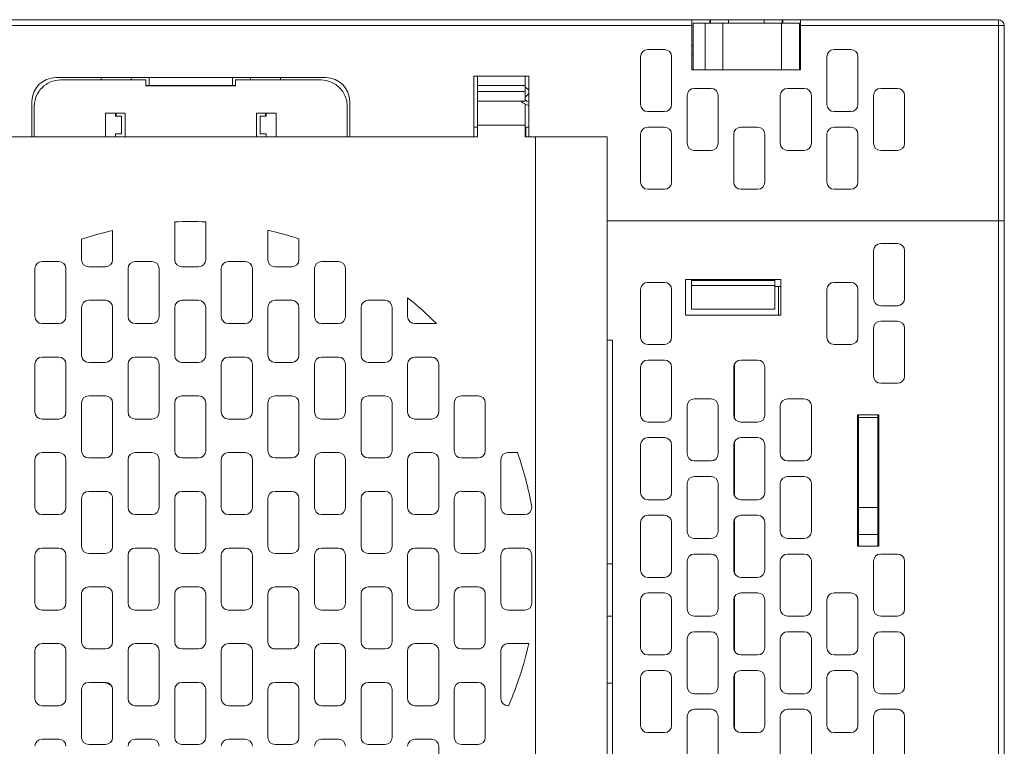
# Model space of a CAD drawing. Extents: x 0 to 866, y -1 to 607.
# Tile 6 of 39: x 349 to 431, y 163 to 223. Entities that reach past the tile are written whole.
import ezdxf

# ---------------------------------------------------------------- set-up
doc = ezdxf.new("R2010")
doc.units = 0
doc.header["$LTSCALE"] = 23.1
doc.header["$MEASUREMENT"] = 0
doc.layers.get('0').update_dxf_attribs({"linetype": 'CONTINUOUS'})

msp = doc.modelspace()

# ---------------------------------------------------------------- linework, layer by layer
at = {"lineweight": 5}
for p, q in [((295.552, 223.378), (430.852, 223.378)), ((405.202, 219.178), (405.202, 223.378)), ((406.702, 223.378), (406.702, 223.078)), ((406.752, 223.378), (406.752, 223.078)), ((408.252, 223.378), (408.252, 223.078)), ((411.252, 223.078), (411.252, 223.378)), ((412.752, 223.078), (412.752, 223.378)), ((412.802, 223.078), (412.802, 223.378)), ((414.302, 219.178), (414.302, 223.378)), ((430.852, 223.378), (430.852, 146.528)), ((320.302, 222.878), (405.202, 222.878)), ((405.302, 219.178), (405.302, 223.078)), ((414.202, 223.078), (405.302, 223.078)), ((406.302, 219.178), (406.302, 223.078)), ((407.802, 223.078), (407.802, 219.178)), ((412.702, 219.178), (412.702, 223.078)), ((414.202, 223.078), (414.202, 219.178)), ((414.302, 222.878), (431.352, 222.878)), ((431.352, 146.528), (431.352, 222.878)), ((405.302, 221.178), (405.202, 221.178)), ((414.302, 221.178), (414.202, 221.178)), ((400.902, 216.278), (400.902, 220.278)), ((401.502, 220.878), (402.902, 220.878)), ((403.502, 220.278), (403.502, 216.278)), ((405.302, 220.478), (405.202, 220.478)), ((414.302, 220.478), (414.202, 220.478)), ((416.502, 216.278), (416.502, 220.278)), ((417.102, 220.878), (418.502, 220.878)), ((419.102, 220.278), (419.102, 216.278)), ((351.952, 218.528), (374.552, 218.528)), ((355.752, 218.528), (355.752, 218.328)), ((358.252, 218.528), (358.252, 218.328)), ((359.752, 217.878), (359.752, 218.528)), ((366.752, 218.528), (366.752, 217.878)), ((368.252, 218.328), (368.252, 218.528)), ((370.752, 218.328), (370.752, 218.528)), ((386.952, 213.558), (386.952, 218.658)), ((386.952, 218.658), (391.552, 218.658)), ((387.252, 213.558), (387.252, 218.658)), ((391.252, 218.658), (391.252, 216.558)), ((391.552, 218.658), (391.552, 213.558)), ((405.202, 219.178), (414.302, 219.178)), ((352.352, 218.328), (359.497, 218.328)), ((359.497, 218.328), (359.497, 217.828)), ((366.997, 217.878), (359.497, 217.878)), ((359.497, 217.828), (366.997, 217.828)), ((360.452, 217.878), (360.452, 217.828)), ((366.052, 217.878), (366.052, 217.828)), ((366.997, 217.828), (366.997, 218.328)), ((366.997, 218.328), (374.152, 218.328)), ((387.252, 217.858), (391.252, 217.858)), ((391.552, 217.468), (391.252, 217.768)), ((405.402, 217.628), (406.802, 217.628)), ((413.202, 217.628), (414.602, 217.628)), ((421.002, 217.628), (422.402, 217.628)), ((391.252, 217.358), (387.252, 217.358)), ((391.552, 217.187), (391.252, 216.887)), ((404.802, 213.028), (404.802, 217.028)), ((407.402, 217.028), (407.402, 213.028)), ((412.602, 213.028), (412.602, 217.028)), ((415.202, 217.028), (415.202, 213.028)), ((420.402, 213.028), (420.402, 217.028)), ((423.002, 217.028), (423.002, 213.028)), ((349.952, 213.558), (349.952, 216.528)), ((350.152, 213.558), (350.152, 216.128)), ((376.352, 216.128), (376.352, 213.558)), ((376.552, 216.528), (376.552, 213.558)), ((387.252, 216.558), (391.252, 216.558)), ((391.252, 216.3), (391.252, 213.558)), ((356.097, 215.558), (356.097, 213.558)), ((357.747, 215.558), (356.097, 215.558)), ((356.947, 215.558), (356.947, 215.308)), ((356.947, 215.308), (357.447, 215.308)), ((357.002, 215.558), (357.002, 215.308)), ((357.447, 215.308), (357.447, 213.808)), ((357.747, 213.558), (357.747, 215.558)), ((368.747, 215.558), (368.747, 213.558)), ((370.397, 215.558), (368.747, 215.558)), ((369.047, 213.808), (369.047, 215.308)), ((369.047, 215.308), (369.547, 215.308)), ((369.502, 215.308), (369.502, 215.558)), ((369.547, 215.308), (369.547, 215.558)), ((370.397, 213.558), (370.397, 215.558)), ((402.902, 215.678), (401.502, 215.678)), ((418.502, 215.678), (417.102, 215.678)), ((387.252, 214.378), (386.952, 214.378)), ((387.252, 214.558), (391.252, 214.558)), ((391.552, 214.378), (391.252, 214.378)), ((391.279, 214.378), (391.279, 213.558)), ((391.287, 214.378), (391.287, 213.558)), ((402.902, 214.378), (401.502, 214.378)), ((409.302, 214.378), (410.702, 214.378)), ((418.502, 214.378), (417.102, 214.378)), ((339.252, 213.558), (387.252, 213.558)), ((356.947, 213.558), (356.947, 213.808)), ((357.447, 213.808), (356.947, 213.808)), ((369.547, 213.808), (369.047, 213.808)), ((369.547, 213.558), (369.547, 213.808)), ((391.252, 213.558), (398.102, 213.558)), ((392.102, 213.558), (392.102, 145.928)), ((398.102, 145.928), (398.102, 213.558)), ((400.902, 213.778), (400.902, 209.778)), ((403.502, 209.778), (403.502, 213.778)), ((408.702, 209.778), (408.702, 213.778)), ((411.302, 213.778), (411.302, 209.778)), ((416.502, 213.778), (416.502, 209.778)), ((419.102, 209.778), (419.102, 213.778)), ((406.802, 212.428), (405.402, 212.428)), ((414.602, 212.428), (413.202, 212.428)), ((422.402, 212.428), (421.002, 212.428)), ((401.502, 209.178), (402.902, 209.178)), ((410.702, 209.178), (409.302, 209.178)), ((417.102, 209.178), (418.502, 209.178)), ((361.902, 203.278), (361.902, 206.447)), ((364.502, 206.451), (364.502, 203.278)), ((398.102, 206.528), (431.352, 206.528)), ((356.702, 205.729), (356.702, 203.278)), ((369.702, 203.278), (369.702, 205.752)), ((354.102, 203.278), (354.102, 204.997)), ((372.302, 205.03), (372.302, 203.278)), ((422.402, 204.628), (421.002, 204.628)), ((420.402, 204.028), (420.402, 200.028)), ((423.002, 200.028), (423.002, 204.028)), ((350.802, 203.128), (352.202, 203.128)), ((358.602, 203.128), (360.002, 203.128)), ((366.402, 203.128), (367.802, 203.128)), ((374.202, 203.128), (375.602, 203.128)), ((350.202, 198.528), (350.202, 202.528)), ((352.802, 202.528), (352.802, 198.528)), ((356.102, 202.678), (354.702, 202.678)), ((358.002, 198.528), (358.002, 202.528)), ((360.602, 202.528), (360.602, 198.528)), ((363.902, 202.678), (362.502, 202.678)), ((365.802, 198.528), (365.802, 202.528)), ((368.402, 202.528), (368.402, 198.528)), ((371.702, 202.678), (370.302, 202.678)), ((373.602, 198.528), (373.602, 202.528)), ((376.202, 202.528), (376.202, 198.528)), ((402.902, 201.378), (401.502, 201.378)), ((412.652, 201.628), (404.652, 201.628)), ((404.652, 201.628), (404.652, 198.628)), ((405.152, 199.128), (405.152, 201.628)), ((412.152, 201.528), (405.152, 201.528)), ((412.152, 201.128), (405.152, 201.128)), ((412.152, 199.128), (412.152, 201.628)), ((412.652, 198.628), (412.652, 201.628)), ((418.502, 201.378), (417.102, 201.378)), ((400.902, 200.778), (400.902, 196.778)), ((403.502, 196.778), (403.502, 200.778)), ((412.652, 201.034), (412.152, 201.034)), ((412.452, 201.034), (412.452, 198.628)), ((416.502, 200.778), (416.502, 196.778)), ((419.102, 196.778), (419.102, 200.778)), ((354.702, 199.878), (356.102, 199.878)), ((362.502, 199.878), (363.902, 199.878)), ((370.302, 199.878), (371.702, 199.878)), ((378.102, 199.878), (379.502, 199.878)), ((381.402, 198.528), (381.402, 200.096)), ((354.102, 195.278), (354.102, 199.278)), ((356.702, 199.278), (356.702, 195.278)), ((361.902, 195.278), (361.902, 199.278)), ((364.502, 199.278), (364.502, 195.278)), ((369.702, 195.278), (369.702, 199.278)), ((372.302, 199.278), (372.302, 195.278)), ((377.502, 195.278), (377.502, 199.278)), ((380.102, 199.278), (380.102, 195.278)), ((412.152, 199.128), (405.152, 199.128)), ((421.002, 199.428), (422.402, 199.428)), ((352.202, 197.928), (350.802, 197.928)), ((360.002, 197.928), (358.602, 197.928)), ((367.802, 197.928), (366.402, 197.928)), ((375.602, 197.928), (374.202, 197.928)), ((383.814, 197.928), (382.002, 197.928)), ((404.652, 198.628), (412.652, 198.628)), ((422.402, 198.128), (421.002, 198.128)), ((420.402, 197.528), (420.402, 193.528)), ((423.002, 193.528), (423.002, 197.528)), ((398.552, 196.528), (398.102, 196.528)), ((398.552, 145.478), (398.552, 196.528)), ((401.502, 196.178), (402.902, 196.178)), ((417.102, 196.178), (418.502, 196.178)), ((350.202, 190.528), (350.202, 194.528)), ((350.802, 195.128), (352.202, 195.128)), ((352.802, 194.528), (352.802, 190.528)), ((356.102, 194.678), (354.702, 194.678)), ((358.002, 190.528), (358.002, 194.528)), ((358.602, 195.128), (360.002, 195.128)), ((360.602, 194.528), (360.602, 190.528)), ((363.902, 194.678), (362.502, 194.678)), ((365.802, 190.528), (365.802, 194.528)), ((366.402, 195.128), (367.802, 195.128)), ((368.402, 194.528), (368.402, 190.528)), ((371.702, 194.678), (370.302, 194.678)), ((373.602, 190.528), (373.602, 194.528)), ((374.202, 195.128), (375.602, 195.128)), ((376.202, 194.528), (376.202, 190.528)), ((379.502, 194.678), (378.102, 194.678)), ((381.402, 190.528), (381.402, 194.528)), ((382.002, 195.128), (383.402, 195.128)), ((384.002, 194.528), (384.002, 190.528)), ((402.902, 194.878), (401.502, 194.878)), ((410.702, 194.878), (409.302, 194.878)), ((400.902, 194.278), (400.902, 190.278)), ((403.502, 190.278), (403.502, 194.278)), ((408.702, 194.278), (408.702, 190.278)), ((408.752, 194.518), (408.752, 190.039)), ((411.302, 190.278), (411.302, 194.278)), ((421.002, 192.928), (422.402, 192.928)), ((354.102, 187.278), (354.102, 191.278)), ((354.702, 191.878), (356.102, 191.878)), ((356.702, 191.278), (356.702, 187.278)), ((361.902, 187.278), (361.902, 191.278)), ((362.502, 191.878), (363.902, 191.878)), ((364.502, 191.278), (364.502, 187.278)), ((369.702, 187.278), (369.702, 191.278)), ((370.302, 191.878), (371.702, 191.878)), ((372.302, 191.278), (372.302, 187.278)), ((377.502, 187.278), (377.502, 191.278)), ((378.102, 191.878), (379.502, 191.878)), ((380.102, 191.278), (380.102, 187.278)), ((385.302, 187.278), (385.302, 191.278)), ((385.902, 191.878), (387.302, 191.878)), ((387.902, 191.278), (387.902, 187.278)), ((406.802, 191.628), (405.402, 191.628)), ((414.602, 191.628), (413.202, 191.628)), ((404.802, 191.028), (404.802, 187.028)), ((407.402, 187.028), (407.402, 191.028)), ((412.602, 191.028), (412.602, 187.028)), ((415.202, 187.028), (415.202, 191.028)), ((352.202, 189.928), (350.802, 189.928)), ((360.002, 189.928), (358.602, 189.928)), ((367.802, 189.928), (366.402, 189.928)), ((375.602, 189.928), (374.202, 189.928)), ((376.022, 190.101), (376.166, 190.352)), ((383.402, 189.928), (382.002, 189.928)), ((401.502, 189.678), (402.902, 189.678)), ((409.302, 189.678), (410.702, 189.678)), ((420.852, 190.278), (419.052, 190.278)), ((419.052, 190.278), (419.052, 179.278)), ((419.152, 182.53), (419.152, 190.278)), ((419.152, 182.53), (419.152, 190.278)), ((419.152, 190.078), (420.752, 190.078)), ((420.752, 182.53), (420.752, 190.278)), ((420.852, 179.278), (420.852, 190.278)), ((402.902, 188.378), (401.502, 188.378)), ((408.752, 188.018), (408.752, 183.539)), ((410.702, 188.378), (409.302, 188.378)), ((350.802, 187.128), (352.202, 187.128)), ((358.602, 187.128), (360.002, 187.128)), ((366.402, 187.128), (367.802, 187.128)), ((374.202, 187.128), (375.602, 187.128)), ((382.002, 187.128), (383.402, 187.128)), ((389.802, 187.128), (390.599, 187.128)), ((400.902, 187.778), (400.902, 183.778)), ((403.502, 183.778), (403.502, 187.778)), ((408.702, 187.778), (408.702, 183.778)), ((411.302, 183.778), (411.302, 187.778)), ((350.202, 182.528), (350.202, 186.528)), ((352.802, 186.528), (352.802, 182.528)), ((356.102, 186.678), (354.702, 186.678)), ((358.002, 182.528), (358.002, 186.528)), ((360.602, 186.528), (360.602, 182.528)), ((363.902, 186.678), (362.502, 186.678)), ((365.802, 182.528), (365.802, 186.528)), ((368.402, 186.528), (368.402, 182.528)), ((371.702, 186.678), (370.302, 186.678)), ((373.602, 182.528), (373.602, 186.528)), ((376.202, 186.528), (376.202, 182.528)), ((379.502, 186.678), (378.102, 186.678)), ((381.402, 182.528), (381.402, 186.528)), ((384.002, 186.528), (384.002, 182.528)), ((387.302, 186.678), (385.902, 186.678)), ((389.202, 182.528), (389.202, 186.528)), ((405.402, 186.428), (406.802, 186.428)), ((413.202, 186.428), (414.602, 186.428)), ((406.802, 185.128), (405.402, 185.128)), ((414.602, 185.128), (413.202, 185.128)), ((354.702, 183.878), (356.102, 183.878)), ((362.502, 183.878), (363.902, 183.878)), ((370.302, 183.878), (371.702, 183.878)), ((378.102, 183.878), (379.502, 183.878)), ((385.902, 183.878), (387.302, 183.878)), ((404.802, 184.528), (404.802, 180.528)), ((407.402, 180.528), (407.402, 184.528)), ((412.602, 184.528), (412.602, 180.528)), ((415.202, 180.528), (415.202, 184.528)), ((354.102, 179.278), (354.102, 183.278)), ((356.702, 183.278), (356.702, 179.278)), ((361.902, 179.278), (361.902, 183.278)), ((364.502, 183.278), (364.502, 179.278)), ((369.702, 179.278), (369.702, 183.278)), ((372.302, 183.278), (372.302, 179.278)), ((377.502, 179.278), (377.502, 183.278)), ((380.102, 183.278), (380.102, 179.278)), ((385.302, 179.278), (385.302, 183.278)), ((387.902, 183.278), (387.902, 179.278)), ((401.502, 183.178), (402.902, 183.178)), ((409.302, 183.178), (410.702, 183.178)), ((391.802, 182.567), (391.802, 182.528)), ((419.152, 182.53), (420.752, 182.53)), ((419.152, 182.53), (419.152, 179.278)), ((420.752, 182.53), (420.752, 179.278)), ((352.202, 181.928), (350.802, 181.928)), ((360.002, 181.928), (358.602, 181.928)), ((367.802, 181.928), (366.402, 181.928)), ((375.602, 181.928), (374.202, 181.928)), ((383.402, 181.928), (382.002, 181.928)), ((391.202, 181.928), (389.802, 181.928)), ((402.902, 181.878), (401.502, 181.878)), ((408.752, 181.518), (408.752, 177.039)), ((410.702, 181.878), (409.302, 181.878)), ((400.902, 181.278), (400.902, 177.278)), ((403.502, 177.278), (403.502, 181.278)), ((408.702, 181.278), (408.702, 177.278)), ((411.302, 177.278), (411.302, 181.278)), ((405.402, 179.928), (406.802, 179.928)), ((413.202, 179.928), (414.602, 179.928)), ((419.152, 180.278), (420.752, 180.278)), ((350.802, 179.128), (352.202, 179.128)), ((358.602, 179.128), (360.002, 179.128)), ((366.402, 179.128), (367.802, 179.128)), ((374.202, 179.128), (375.602, 179.128)), ((382.002, 179.128), (383.402, 179.128)), ((389.802, 179.128), (391.202, 179.128)), ((419.052, 179.278), (420.852, 179.278)), ((350.202, 174.528), (350.202, 178.528)), ((352.802, 178.528), (352.802, 174.528)), ((356.102, 178.678), (354.702, 178.678)), ((358.002, 174.528), (358.002, 178.528)), ((360.602, 178.528), (360.602, 174.528)), ((363.902, 178.678), (362.502, 178.678)), ((365.802, 174.528), (365.802, 178.528)), ((368.402, 178.528), (368.402, 174.528)), ((371.702, 178.678), (370.302, 178.678)), ((373.602, 174.528), (373.602, 178.528)), ((376.202, 178.528), (376.202, 174.528)), ((379.502, 178.678), (378.102, 178.678)), ((381.402, 174.528), (381.402, 178.528)), ((384.002, 178.528), (384.002, 174.528)), ((387.302, 178.678), (385.902, 178.678)), ((389.202, 174.528), (389.202, 178.528)), ((391.802, 178.528), (391.802, 174.528)), ((406.802, 178.628), (405.402, 178.628)), ((414.602, 178.628), (413.202, 178.628)), ((422.402, 178.628), (421.002, 178.628)), ((398.552, 177.812), (398.102, 177.812)), ((404.802, 178.028), (404.802, 174.028)), ((407.402, 174.028), (407.402, 178.028)), ((412.602, 178.028), (412.602, 174.028)), ((415.202, 174.028), (415.202, 178.028)), ((420.402, 178.028), (420.402, 174.028)), ((423.002, 174.028), (423.002, 178.028)), ((401.502, 176.678), (402.902, 176.678)), ((409.302, 176.678), (410.702, 176.678)), ((354.702, 175.878), (356.102, 175.878)), ((362.502, 175.878), (363.902, 175.878)), ((370.302, 175.878), (371.702, 175.878)), ((378.102, 175.878), (379.502, 175.878)), ((385.902, 175.878), (387.302, 175.878)), ((354.102, 171.278), (354.102, 175.278)), ((356.702, 175.278), (356.702, 171.278)), ((361.902, 171.278), (361.902, 175.278)), ((364.502, 175.278), (364.502, 171.278)), ((369.702, 171.278), (369.702, 175.278)), ((372.302, 175.278), (372.302, 171.278)), ((377.502, 171.278), (377.502, 175.278)), ((380.102, 175.278), (380.102, 171.278)), ((385.302, 171.278), (385.302, 175.278)), ((387.902, 175.278), (387.902, 171.278)), ((400.902, 174.778), (400.902, 170.778)), ((402.902, 175.378), (401.502, 175.378)), ((403.502, 170.778), (403.502, 174.778)), ((408.702, 174.778), (408.702, 170.778)), ((408.752, 175.018), (408.752, 170.539)), ((410.702, 175.378), (409.302, 175.378)), ((411.302, 170.778), (411.302, 174.778)), ((416.502, 174.778), (416.502, 170.778)), ((418.502, 175.378), (417.102, 175.378)), ((419.102, 170.778), (419.102, 174.778)), ((352.202, 173.928), (350.802, 173.928)), ((360.002, 173.928), (358.602, 173.928)), ((367.802, 173.928), (366.402, 173.928)), ((375.602, 173.928), (374.202, 173.928)), ((383.402, 173.928), (382.002, 173.928)), ((391.202, 173.928), (389.802, 173.928)), ((398.102, 173.428), (398.552, 173.428)), ((405.402, 173.428), (406.802, 173.428)), ((413.202, 173.428), (414.602, 173.428)), ((421.002, 173.428), (422.402, 173.428)), ((404.802, 171.528), (404.802, 167.528)), ((406.802, 172.128), (405.402, 172.128)), ((407.402, 167.528), (407.402, 171.528)), ((412.602, 171.528), (412.602, 167.528)), ((414.602, 172.128), (413.202, 172.128)), ((415.202, 167.528), (415.202, 171.528)), ((420.402, 171.528), (420.402, 167.528)), ((422.402, 172.128), (421.002, 172.128)), ((423.002, 167.528), (423.002, 171.528)), ((350.802, 171.128), (352.202, 171.128)), ((356.102, 170.678), (354.702, 170.678)), ((358.602, 171.128), (360.002, 171.128)), ((363.902, 170.678), (362.502, 170.678)), ((366.402, 171.128), (367.802, 171.128)), ((371.702, 170.678), (370.302, 170.678)), ((374.202, 171.128), (375.602, 171.128)), ((379.502, 170.678), (378.102, 170.678)), ((382.002, 171.128), (383.402, 171.128)), ((387.302, 170.678), (385.902, 170.678)), ((389.802, 171.128), (391.548, 171.128)), ((350.202, 166.528), (350.202, 170.528)), ((352.802, 170.528), (352.802, 166.528)), ((358.002, 166.528), (358.002, 170.528)), ((360.602, 170.528), (360.602, 166.528)), ((365.802, 166.528), (365.802, 170.528)), ((368.402, 170.528), (368.402, 166.528)), ((373.602, 166.528), (373.602, 170.528)), ((376.202, 170.528), (376.202, 166.528)), ((381.402, 166.528), (381.402, 170.528)), ((384.002, 170.528), (384.002, 166.528)), ((389.202, 166.528), (389.202, 170.528)), ((401.502, 170.178), (402.902, 170.178)), ((409.302, 170.178), (410.702, 170.178)), ((417.102, 170.178), (418.502, 170.178)), ((400.902, 168.278), (400.902, 164.278)), ((402.902, 168.878), (401.502, 168.878)), ((403.502, 164.278), (403.502, 168.278)), ((408.702, 168.278), (408.702, 164.278)), ((408.752, 168.518), (408.752, 164.039)), ((410.702, 168.878), (409.302, 168.878)), ((411.302, 164.278), (411.302, 168.278)), ((416.502, 168.278), (416.502, 164.278)), ((418.502, 168.878), (417.102, 168.878)), ((419.102, 164.278), (419.102, 168.278)), ((354.702, 167.878), (356.102, 167.878)), ((362.502, 167.878), (363.902, 167.878)), ((370.302, 167.878), (371.702, 167.878)), ((378.102, 167.878), (379.502, 167.878)), ((385.902, 167.878), (387.302, 167.878)), ((398.552, 167.812), (398.102, 167.812)), ((354.102, 163.278), (354.102, 167.278)), ((356.702, 167.278), (356.702, 163.278)), ((361.902, 163.278), (361.902, 167.278)), ((364.502, 167.278), (364.502, 163.278)), ((369.702, 163.278), (369.702, 167.278)), ((372.302, 167.278), (372.302, 163.278)), ((377.502, 163.278), (377.502, 167.278)), ((380.102, 167.278), (380.102, 163.278)), ((385.302, 163.278), (385.302, 167.278)), ((387.902, 167.278), (387.902, 163.278)), ((405.402, 166.928), (406.802, 166.928)), ((413.202, 166.928), (414.602, 166.928)), ((421.002, 166.928), (422.402, 166.928)), ((352.202, 165.928), (350.802, 165.928)), ((360.002, 165.928), (358.602, 165.928)), ((367.802, 165.928), (366.402, 165.928)), ((375.602, 165.928), (374.202, 165.928)), ((383.402, 165.928), (382.002, 165.928)), ((389.852, 165.928), (389.802, 165.928)), ((404.802, 165.028), (404.802, 161.028)), ((406.802, 165.628), (405.402, 165.628)), ((407.402, 161.028), (407.402, 165.028)), ((412.602, 165.028), (412.602, 161.028)), ((414.602, 165.628), (413.202, 165.628)), ((415.202, 161.028), (415.202, 165.028)), ((420.402, 165.028), (420.402, 161.028)), ((422.402, 165.628), (421.002, 165.628)), ((423.002, 161.028), (423.002, 165.028)), ((401.502, 163.678), (402.902, 163.678)), ((409.302, 163.678), (410.702, 163.678)), ((417.102, 163.678), (418.502, 163.678)), ((350.802, 163.128), (352.202, 163.128)), ((356.102, 162.678), (354.702, 162.678)), ((358.602, 163.128), (360.002, 163.128)), ((363.902, 162.678), (362.502, 162.678)), ((366.402, 163.128), (367.802, 163.128)), ((371.702, 162.678), (370.302, 162.678)), ((374.202, 163.128), (375.602, 163.128)), ((379.502, 162.678), (378.102, 162.678)), ((382.002, 163.128), (383.402, 163.128)), ((384.002, 162.528), (384.002, 158.525)), ((387.302, 162.678), (385.902, 162.678))]:
    msp.add_line(p, q, dxfattribs=at)
for centre, radius, start, end in [((430.852, 222.878), 0.5, 0, 90), ((401.502, 220.278), 0.6, 90, 180), ((402.902, 220.278), 0.6, 0, 90), ((417.102, 220.278), 0.6, 90, 180), ((418.502, 220.278), 0.6, 0, 90), ((351.952, 216.528), 2, 90, 180), ((374.552, 216.528), 2, 0, 90), ((352.352, 216.128), 2.2, 89.99971, 180), ((374.152, 216.128), 2.2, 0, 90), ((405.402, 217.028), 0.6, 90, 180), ((406.802, 217.028), 0.6, 0, 90), ((413.202, 217.028), 0.6, 90, 180), ((414.602, 217.028), 0.6, 0, 90), ((421.002, 217.028), 0.6, 90, 180), ((422.402, 217.028), 0.6, 0, 90), ((391.975, 217.61), 1.5, 225, 253.5468), ((391.975, 217.61), 1.2, 232.60548, 249.15306), ((401.502, 216.278), 0.6, 180, 270), ((402.902, 216.278), 0.6, 270, 0), ((417.102, 216.278), 0.6, 180, 270), ((418.502, 216.278), 0.6, 270, 0), ((401.502, 213.778), 0.6, 90, 180), ((402.902, 213.778), 0.6, 0, 90), ((409.302, 213.778), 0.6, 90, 180), ((410.702, 213.778), 0.6, 0, 90), ((417.102, 213.778), 0.6, 90, 180), ((418.502, 213.778), 0.6, 0, 90), ((405.402, 213.028), 0.6, 180, 270), ((406.802, 213.028), 0.6, 270, 0), ((413.202, 213.028), 0.6, 180, 270), ((414.602, 213.028), 0.6, 270, 0), ((421.002, 213.028), 0.6, 180, 270), ((422.402, 213.028), 0.6, 270, 0), ((401.502, 209.778), 0.6, 180, 270), ((402.902, 209.778), 0.6, 270, 0), ((409.302, 209.778), 0.6, 180, 270), ((410.702, 209.778), 0.6, 270, 0), ((417.102, 209.778), 0.6, 180, 270), ((418.502, 209.778), 0.6, 270, 0), ((363.252, 177.473), 29.005, 87.53002, 92.66775), ((363.253, 177.473), 29.005, 103.05405, 108.39157), ((363.25, 177.473), 29.005, 71.81651, 77.14868), ((421.002, 204.028), 0.6, 90, 180), ((422.402, 204.028), 0.6, 0, 90), ((350.802, 202.528), 0.6, 90, 180), ((352.202, 202.528), 0.6, 0, 90), ((354.702, 203.278), 0.6, 180, 270), ((356.102, 203.278), 0.6, 270, 360), ((358.602, 202.528), 0.6, 90, 180), ((360.002, 202.528), 0.6, 0, 90), ((362.502, 203.278), 0.6, 180, 270), ((363.902, 203.278), 0.6, 270, 360), ((366.402, 202.528), 0.6, 90, 180), ((367.802, 202.528), 0.6, 0, 90), ((370.302, 203.278), 0.6, 180, 270), ((371.702, 203.278), 0.6, 270, 360), ((374.202, 202.528), 0.6, 90, 180), ((375.602, 202.528), 0.6, 0, 90), ((401.502, 200.778), 0.6, 90, 180), ((402.902, 200.778), 0.6, 0, 90), ((417.102, 200.778), 0.6, 90, 180), ((418.502, 200.778), 0.6, 0, 90), ((354.702, 199.278), 0.6, 90, 180), ((356.102, 199.278), 0.6, 0, 90), ((362.502, 199.278), 0.6, 90, 180), ((363.902, 199.278), 0.6, 0, 90), ((370.302, 199.278), 0.6, 90, 180), ((371.702, 199.278), 0.6, 0, 90), ((378.102, 199.278), 0.6, 90, 180), ((379.502, 199.278), 0.6, 0, 90), ((363.247, 177.473), 29.007, 44.84428, 51.25371), ((421.002, 200.028), 0.6, 180, 270), ((422.402, 200.028), 0.6, 270, 0), ((350.802, 198.528), 0.6, 180, 270), ((352.202, 198.528), 0.6, 270, 360), ((358.602, 198.528), 0.6, 180, 270), ((360.002, 198.528), 0.6, 270, 360), ((366.402, 198.528), 0.6, 180, 270), ((367.802, 198.528), 0.6, 270, 360), ((374.202, 198.528), 0.6, 180, 270), ((375.602, 198.528), 0.6, 270, 360), ((382.002, 198.528), 0.6, 180, 270), ((421.002, 197.528), 0.6, 90, 180), ((422.402, 197.528), 0.6, 0, 90), ((401.502, 196.778), 0.6, 180, 270), ((402.902, 196.778), 0.6, 270, 0), ((417.102, 196.778), 0.6, 180, 270), ((418.502, 196.778), 0.6, 270, 0), ((350.802, 194.528), 0.6, 90, 180), ((352.202, 194.528), 0.6, 0, 90), ((354.702, 195.278), 0.6, 180, 270), ((356.102, 195.278), 0.6, 270, 360), ((358.602, 194.528), 0.6, 90, 180), ((360.002, 194.528), 0.6, 0, 90), ((362.502, 195.278), 0.6, 180, 270), ((363.902, 195.278), 0.6, 270, 360), ((366.402, 194.528), 0.6, 90, 180), ((367.802, 194.528), 0.6, 0, 90), ((370.302, 195.278), 0.6, 180, 270), ((371.702, 195.278), 0.6, 270, 360), ((374.202, 194.528), 0.6, 90, 180), ((375.602, 194.528), 0.6, 0, 90), ((378.102, 195.278), 0.6, 180, 270), ((379.502, 195.278), 0.6, 270, 360), ((382.002, 194.528), 0.6, 90, 180), ((383.402, 194.528), 0.6, 0, 90), ((401.502, 194.278), 0.6, 90, 180), ((402.902, 194.278), 0.6, 0, 90), ((409.302, 194.278), 0.6, 90, 180), ((410.702, 194.278), 0.6, 0, 90), ((421.002, 193.528), 0.6, 180, 270), ((422.402, 193.528), 0.6, 270, 0), ((354.702, 191.278), 0.6, 90, 180), ((356.102, 191.278), 0.6, 0, 90), ((362.502, 191.278), 0.6, 90, 180), ((363.902, 191.278), 0.6, 0, 90), ((370.302, 191.278), 0.6, 90, 180), ((371.702, 191.278), 0.6, 0, 90), ((378.102, 191.278), 0.6, 90, 180), ((379.502, 191.278), 0.6, 0, 90), ((385.902, 191.278), 0.6, 90, 180), ((387.302, 191.278), 0.6, 0, 90), ((405.402, 191.028), 0.6, 90, 180), ((406.802, 191.028), 0.6, 0, 90), ((413.202, 191.028), 0.6, 90, 180), ((414.602, 191.028), 0.6, 0, 90), ((350.802, 190.528), 0.6, 180, 270), ((352.202, 190.528), 0.6, 270, 360), ((358.602, 190.528), 0.6, 180, 270), ((360.002, 190.528), 0.6, 270, 360), ((366.402, 190.528), 0.6, 180, 270), ((367.802, 190.528), 0.6, 270, 360), ((374.202, 190.528), 0.6, 180, 270), ((375.602, 190.528), 0.6, 270, 360), ((382.002, 190.528), 0.6, 180, 270), ((383.402, 190.528), 0.6, 270, 360), ((401.502, 190.278), 0.6, 180, 270), ((402.902, 190.278), 0.6, 270, 0), ((409.302, 190.278), 0.6, 180, 270), ((410.702, 190.278), 0.6, 270, 0), ((401.502, 187.778), 0.6, 90, 180), ((402.902, 187.778), 0.6, 0, 90), ((409.302, 187.778), 0.6, 90, 180), ((410.702, 187.778), 0.6, 0, 90), ((350.802, 186.528), 0.6, 90, 180), ((352.202, 186.528), 0.6, 0, 90), ((354.702, 187.278), 0.6, 180, 270), ((356.102, 187.278), 0.6, 270, 360), ((358.602, 186.528), 0.6, 90, 180), ((360.002, 186.528), 0.6, 0, 90), ((362.502, 187.278), 0.6, 180, 270), ((363.902, 187.278), 0.6, 270, 360), ((366.402, 186.528), 0.6, 90, 180), ((367.802, 186.528), 0.6, 0, 90), ((370.302, 187.278), 0.6, 180, 270), ((371.702, 187.278), 0.6, 270, 360), ((374.202, 186.528), 0.6, 90, 180), ((375.602, 186.528), 0.6, 0, 90), ((378.102, 187.278), 0.6, 180, 270), ((379.502, 187.278), 0.6, 270, 360), ((382.002, 186.528), 0.6, 90, 180), ((383.402, 186.528), 0.6, 0, 90), ((385.902, 187.278), 0.6, 180, 270), ((387.302, 187.278), 0.6, 270, 0), ((389.802, 186.528), 0.6, 90, 180), ((405.402, 187.028), 0.6, 180, 270), ((406.802, 187.028), 0.6, 270, 0), ((413.202, 187.028), 0.6, 180, 270), ((414.602, 187.028), 0.6, 270, 0), ((405.402, 184.528), 0.6, 90, 180), ((406.802, 184.528), 0.6, 0, 90), ((413.202, 184.528), 0.6, 90, 180), ((414.602, 184.528), 0.6, 0, 90), ((354.702, 183.278), 0.6, 90, 180), ((356.102, 183.278), 0.6, 0, 90.00095), ((362.502, 183.278), 0.6, 90, 180), ((363.902, 183.278), 0.6, 0, 90), ((370.302, 183.278), 0.6, 90, 180), ((371.702, 183.278), 0.6, 0, 90), ((378.102, 183.278), 0.6, 90, 180), ((379.502, 183.278), 0.6, 0, 90), ((385.902, 183.278), 0.6, 90, 180), ((387.302, 183.278), 0.6, 0, 90), ((401.502, 183.778), 0.6, 180, 270), ((402.902, 183.778), 0.6, 270, 0), ((409.302, 183.778), 0.6, 180, 270), ((410.702, 183.778), 0.6, 270, 0), ((350.802, 182.528), 0.6, 180, 270), ((352.202, 182.528), 0.6, 270, 360), ((358.602, 182.528), 0.6, 180, 270), ((360.002, 182.528), 0.6, 270, 0), ((366.402, 182.528), 0.6, 180, 270), ((367.802, 182.528), 0.6, 270, 0), ((374.202, 182.528), 0.6, 180, 270), ((375.602, 182.528), 0.6, 270, 360), ((382.002, 182.528), 0.6, 180, 270), ((383.402, 182.528), 0.6, 270, 360), ((389.802, 182.528), 0.6, 180, 270), ((391.202, 182.528), 0.6, 270, 360), ((401.502, 181.278), 0.6, 90, 180), ((402.902, 181.278), 0.6, 0, 90), ((409.302, 181.278), 0.6, 90, 180), ((410.702, 181.278), 0.6, 0, 90), ((405.402, 180.528), 0.6, 180, 270), ((406.802, 180.528), 0.6, 270, 0), ((413.202, 180.528), 0.6, 180, 270), ((414.602, 180.528), 0.6, 270, 0), ((350.802, 178.528), 0.6, 90, 180), ((352.202, 178.528), 0.6, 0, 90), ((354.702, 179.278), 0.6, 180, 270), ((356.102, 179.278), 0.6, 270, 0), ((358.602, 178.528), 0.6, 90, 180), ((360.002, 178.528), 0.6, 0, 90), ((362.502, 179.278), 0.6, 180, 270), ((363.902, 179.278), 0.6, 270, 0), ((366.402, 178.528), 0.6, 90, 180), ((367.802, 178.528), 0.6, 0, 90), ((370.302, 179.278), 0.6, 180, 270), ((371.702, 179.278), 0.6, 270, 0), ((374.202, 178.528), 0.6, 90, 180), ((375.602, 178.528), 0.6, 0, 90), ((378.102, 179.278), 0.6, 180, 270), ((379.502, 179.278), 0.6, 270, 360), ((382.002, 178.528), 0.6, 90, 180), ((383.402, 178.528), 0.6, 0, 90), ((385.902, 179.278), 0.6, 180, 270), ((387.302, 179.278), 0.6, 270, 360), ((389.802, 178.528), 0.6, 90, 180), ((391.202, 178.528), 0.6, 0, 90), ((405.402, 178.028), 0.6, 90, 180), ((406.802, 178.028), 0.6, 0, 90), ((413.202, 178.028), 0.6, 90, 180), ((414.602, 178.028), 0.6, 0, 90), ((421.002, 178.028), 0.6, 90, 180), ((422.402, 178.028), 0.6, 0, 90), ((401.502, 177.278), 0.6, 180, 270), ((402.902, 177.278), 0.6, 270, 0), ((409.302, 177.278), 0.6, 180, 270), ((410.702, 177.278), 0.6, 270, 0), ((354.702, 175.278), 0.6, 90, 180.00095), ((356.102, 175.278), 0.6, 0, 90), ((362.502, 175.278), 0.6, 90, 180), ((363.902, 175.278), 0.6, 0, 90), ((370.302, 175.278), 0.6, 90, 180), ((371.702, 175.278), 0.6, 0, 90), ((378.102, 175.278), 0.6, 90, 180), ((379.502, 175.278), 0.6, 0, 90), ((385.902, 175.278), 0.6, 90, 180), ((387.302, 175.278), 0.6, 0, 90), ((401.502, 174.778), 0.6, 90, 180), ((402.902, 174.778), 0.6, 0, 90), ((409.302, 174.778), 0.6, 90, 180), ((410.702, 174.778), 0.6, 0, 90), ((417.102, 174.778), 0.6, 90, 180), ((418.502, 174.778), 0.6, 0, 90), ((350.802, 174.528), 0.6, 180, 270), ((352.202, 174.528), 0.6, 270, 360), ((358.602, 174.528), 0.6, 180, 270), ((360.002, 174.528), 0.6, 270, 0), ((366.402, 174.528), 0.6, 180, 270), ((367.802, 174.528), 0.6, 270, 0), ((374.202, 174.528), 0.6, 180, 270), ((375.602, 174.528), 0.6, 270, 360), ((382.002, 174.528), 0.6, 180, 270), ((383.402, 174.528), 0.6, 270, 360), ((389.802, 174.528), 0.6, 180, 270), ((391.202, 174.528), 0.6, 270, 360), ((405.402, 174.028), 0.6, 180, 270), ((406.802, 174.028), 0.6, 270, 0), ((413.202, 174.028), 0.6, 180, 270), ((414.602, 174.028), 0.6, 270, 0), ((421.002, 174.028), 0.6, 180, 270), ((422.402, 174.028), 0.6, 270, 0), ((405.402, 171.528), 0.6, 90, 180), ((406.802, 171.528), 0.6, 0, 90), ((413.202, 171.528), 0.6, 90, 180), ((414.602, 171.528), 0.6, 0, 90), ((421.002, 171.528), 0.6, 90, 180), ((422.402, 171.528), 0.6, 0, 90), ((350.802, 170.528), 0.6, 90, 180), ((352.202, 170.528), 0.6, 0, 90), ((354.702, 171.278), 0.6, 180, 270), ((356.102, 171.278), 0.6, 270, 360), ((358.602, 170.528), 0.6, 90, 180), ((360.002, 170.528), 0.6, 0, 90), ((362.502, 171.278), 0.6, 180, 270), ((363.902, 171.278), 0.6, 270, 0), ((366.402, 170.528), 0.6, 90, 180), ((367.802, 170.528), 0.6, 0, 90), ((370.327, 171.28), 0.626, 180.18217, 185.97697), ((371.702, 171.278), 0.6, 270, 360), ((374.202, 170.528), 0.6, 90, 180), ((375.602, 170.528), 0.6, 0, 90), ((378.102, 171.278), 0.6, 180, 270), ((379.502, 171.278), 0.6, 270, 360), ((382.002, 170.528), 0.6, 90, 180), ((383.402, 170.528), 0.6, 0, 90), ((385.902, 171.278), 0.6, 180, 270), ((389.802, 170.528), 0.6, 90, 180), ((401.502, 170.778), 0.6, 180, 270), ((402.902, 170.778), 0.6, 270, 0), ((409.302, 170.778), 0.6, 180, 270), ((410.702, 170.778), 0.6, 270, 0), ((417.102, 170.778), 0.6, 180, 270), ((418.502, 170.778), 0.6, 270, 0), ((401.502, 168.278), 0.6, 90, 180), ((402.902, 168.278), 0.6, 0, 90), ((409.302, 168.278), 0.6, 90, 180), ((410.702, 168.278), 0.6, 0, 90), ((417.102, 168.278), 0.6, 90, 180), ((418.502, 168.278), 0.6, 0, 90), ((354.702, 167.278), 0.6, 90, 180), ((360.502, 177.478), 10.583, 245.37505, 248.08377), ((356.102, 167.278), 0.6, 0, 90), ((362.502, 167.278), 0.6, 90, 180), ((363.902, 167.278), 0.6, 0, 90), ((370.302, 167.278), 0.6, 90, 180), ((371.702, 167.278), 0.6, 0, 90), ((378.102, 167.278), 0.6, 90, 180), ((379.502, 167.278), 0.6, 0, 90), ((385.902, 167.278), 0.6, 90, 180), ((387.302, 167.278), 0.6, 0, 90), ((405.402, 167.528), 0.6, 180, 270), ((406.802, 167.528), 0.6, 270, 0), ((413.202, 167.528), 0.6, 180, 270), ((414.602, 167.528), 0.6, 270, 0), ((421.002, 167.528), 0.6, 180, 270), ((422.402, 167.528), 0.6, 270, 0), ((350.802, 166.528), 0.6, 180, 270), ((352.202, 166.528), 0.6, 270, 360), ((358.602, 166.528), 0.6, 180, 270), ((360.002, 166.528), 0.6, 270, 360), ((366.402, 166.528), 0.6, 180, 270), ((367.802, 166.528), 0.6, 270, 360), ((374.202, 166.528), 0.6, 180, 270), ((375.602, 166.528), 0.6, 270, 360), ((382.002, 166.528), 0.6, 180, 270), ((383.402, 166.528), 0.6, 270, 360), ((389.802, 166.528), 0.6, 180, 270), ((405.402, 165.028), 0.6, 90, 180), ((406.802, 165.028), 0.6, 0, 90), ((413.202, 165.028), 0.6, 90, 180), ((414.602, 165.028), 0.6, 0, 90), ((421.002, 165.028), 0.6, 90, 180), ((422.402, 165.028), 0.6, 0, 90), ((401.502, 164.278), 0.6, 180, 270), ((402.902, 164.278), 0.6, 270, 0), ((409.302, 164.278), 0.6, 180, 270), ((410.702, 164.278), 0.6, 270, 0), ((417.102, 164.278), 0.6, 180, 270), ((418.502, 164.278), 0.6, 270, 0), ((354.702, 163.278), 0.6, 180, 270), ((356.102, 163.278), 0.6, 270, 360), ((362.502, 163.278), 0.6, 180, 270), ((363.902, 163.278), 0.6, 270, 360), ((370.302, 163.278), 0.6, 180, 270), ((371.702, 163.278), 0.6, 270, 360), ((378.102, 163.278), 0.6, 180, 270), ((379.502, 163.278), 0.6, 270, 360), ((385.902, 163.278), 0.6, 180, 270), ((387.302, 163.278), 0.6, 270, 0), ((350.802, 162.528), 0.6, 90, 180), ((352.202, 162.528), 0.6, 0, 90), ((358.602, 162.528), 0.6, 90, 180), ((360.002, 162.528), 0.6, 0, 90), ((366.402, 162.528), 0.6, 90, 180), ((367.802, 162.528), 0.6, 0, 90), ((374.202, 162.528), 0.6, 90, 180), ((375.602, 162.528), 0.6, 0, 90), ((382.002, 162.528), 0.6, 90, 180), ((383.402, 162.528), 0.6, 0, 90)]:
    msp.add_arc(centre, radius, start, end, dxfattribs=at)
for points, knots in [([(390.599, 187.128), (390.865, 186.375), (391.323, 184.88), (391.661, 183.354), (391.802, 182.567)], [0, 0, 0, 0, 0.5, 1, 1, 1, 1]), ([(370.302, 170.678), (370.195, 170.678), (369.975, 170.742), (369.775, 170.951), (369.714, 171.126), (369.705, 171.215)], [0, 0, 0, 0, 0.348093, 0.696187, 1, 1, 1, 1]), ([(387.902, 171.278), (387.902, 171.169), (387.834, 170.94), (387.601, 170.732), (387.407, 170.679), (387.302, 170.678)], [0, 0, 0, 0, 0.337411, 0.674822, 1, 1, 1, 1])]:
    msp.add_open_spline(points, degree=3, knots=knots, dxfattribs=at)
msp.add_open_spline([(391.548, 171.128), (391.344, 170.222), (390.863, 168.475), (390.222, 166.781), (389.852, 165.928)], degree=3, dxfattribs=at)

doc.saveas('drawing.dxf')
